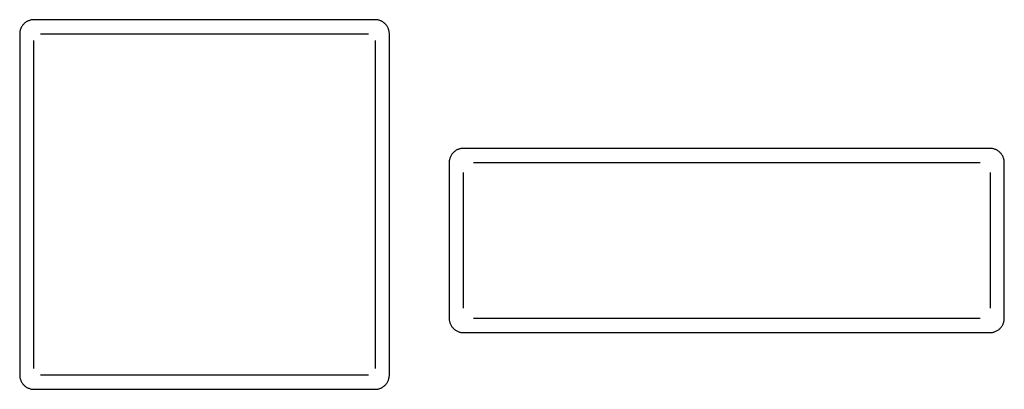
# Model space of a CAD drawing. Header units: millimetres. Extents: x -429 to 783, y -778 to 171.
# Tile 219 of 219: x 517 to 783, y -40 to 60. Entities that reach past the tile are written whole.
import ezdxf

# ---------------------------------------------------------------- set-up
doc = ezdxf.new("R2010")
doc.units = ezdxf.units.MM
doc.layers.get('0').update_dxf_attribs({"true_color": 0x000000})

msp = doc.modelspace()

# ---------------------------------------------------------------- linework, layer by layer
at = {"linetype": 'Continuous', "lineweight": -3}
msp.add_line((782.8, -21), (782.8, 21), dxfattribs=at)
for points, weights in [([(521.16, 59.54), (517.33, 59.54), (517.33, 55.7)], [1, 0.707106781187, 1]), ([(617, 55.7), (617, 59.54), (613.16, 59.54)], [1, 0.707106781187, 1]), ([(636.97, 24.84), (633.13, 24.84), (633.13, 21)], [1, 0.707106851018, 0.999999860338]), ([(782.8, 21), (782.8, 24.84), (778.97, 24.84)], [0.999999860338, 0.707106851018, 1]), ([(633.13, -21), (633.13, -24.84), (636.97, -24.84)], [1, 0.707106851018, 0.999999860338]), ([(778.97, -24.84), (782.8, -24.84), (782.8, -21)], [1, 0.707106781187, 1]), ([(517.33, -36.3), (517.33, -40.14), (521.16, -40.14)], [1, 0.707106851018, 0.999999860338]), ([(613.16, -40.14), (617, -40.14), (617, -36.3)], [0.999999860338, 0.707106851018, 1])]:
    msp.add_rational_spline(points, weights, degree=2, dxfattribs=at)
for points in [[(613.16, 59.54), (567.16, 59.54), (521.16, 59.54)], [(517.33, 55.7), (517.33, 9.7), (517.33, -36.3)], [(521.16, -34.53), (521.16, 9.7), (521.16, 53.93)], [(522.94, 55.7), (567.16, 55.7), (611.39, 55.7)], [(613.16, 53.93), (613.16, 31.81), (613.16, 9.7)], [(617, 9.7), (617, 32.7), (617, 55.7)], [(778.97, 24.84), (707.97, 24.84), (636.97, 24.84)], [(633.13, 21), (633.13, 0), (633.13, -21)], [(639.67, 21), (707.97, 21), (776.26, 21)], [(636.97, -18.29), (636.97, 0), (636.97, 18.29)], [(778.97, 18.29), (778.97, 9.15), (778.97, 0)], [(613.16, 9.7), (613.16, -12.41), (613.16, -34.53)], [(617, -36.3), (617, -13.3), (617, 9.7)], [(778.97, 0), (778.97, -9.15), (778.97, -18.29)], [(776.26, -21), (707.97, -21), (639.67, -21)], [(636.97, -24.84), (707.97, -24.84), (778.97, -24.84)], [(611.39, -36.3), (567.16, -36.3), (522.94, -36.3)], [(521.16, -40.14), (567.16, -40.14), (613.16, -40.14)]]:
    msp.add_open_spline(points, degree=2, dxfattribs=at)

doc.saveas('drawing.dxf')
